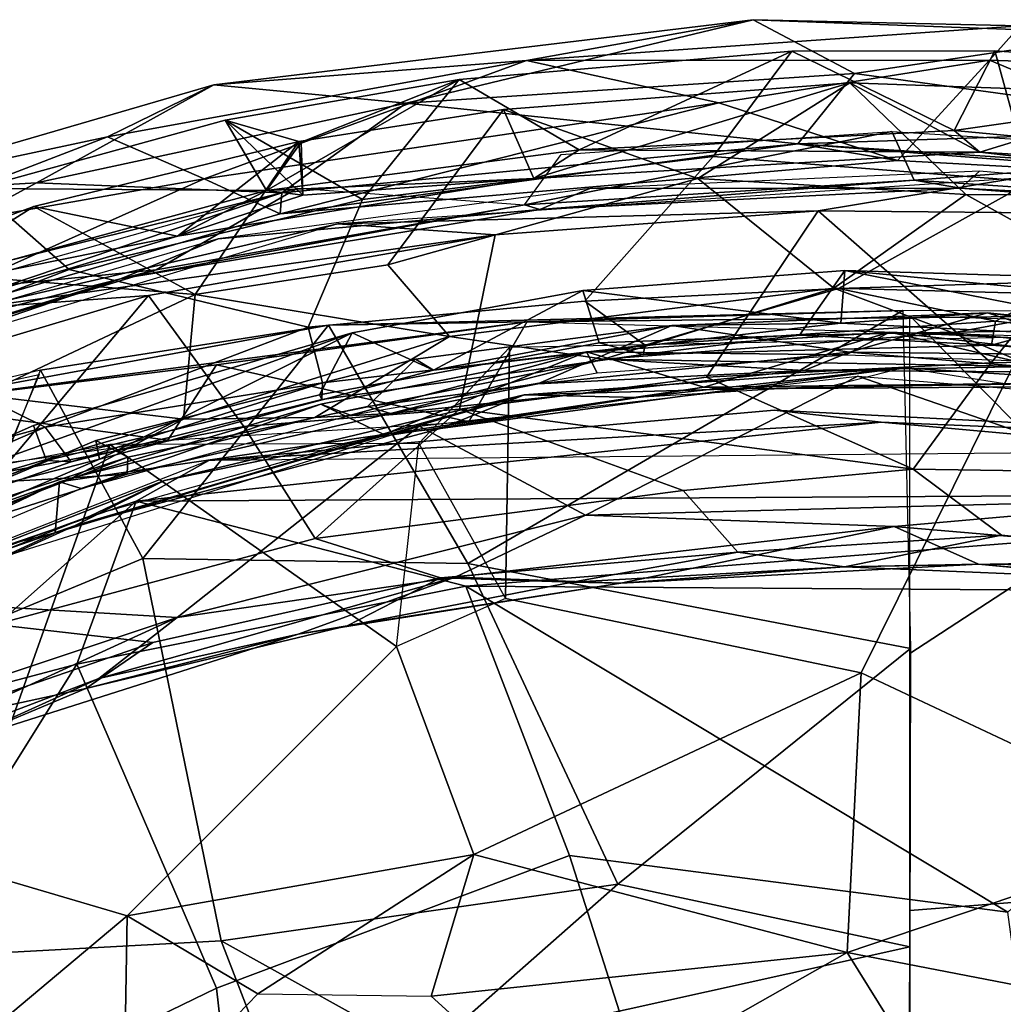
# Model space of a CAD drawing. Header units: millimetres. Extents: x 15 to 2860, y 25 to 553.
# Tile 30 of 33: x 2478 to 2632, y 398 to 553. Entities that reach past the tile are written whole.
import ezdxf

# ---------------------------------------------------------------- set-up
doc = ezdxf.new("R2010")
doc.units = ezdxf.units.MM
doc.layers.add('Cozy Chair', color=7, linetype='Continuous', true_color=0x000000)

msp = doc.modelspace()

# ---------------------------------------------------------------- linework, layer by layer
at = {"layer": 'Cozy Chair'}
for points in [[(2508.28, 542.73, 834.39), (2592.96, 552.96, 836.28), (2557.35, 546.53, 831.53)], [(2538.45, 539.83, 845.04), (2592.96, 552.96, 836.28), (2508.28, 542.73, 834.39)], [(2608.86, 544.49, 847.04), (2592.96, 552.96, 836.28), (2538.45, 539.83, 845.04)], [(2592.96, 552.96, 836.28), (2634.84, 551.98, 833.34), (2557.35, 546.53, 831.53)], [(2634.84, 551.98, 833.34), (2592.96, 552.96, 836.28), (2650.96, 550.81, 838.24)], [(2608.86, 544.49, 847.04), (2650.96, 550.81, 838.24), (2592.96, 552.96, 836.28)], [(2557.35, 546.53, 831.53), (2634.84, 551.98, 833.34), (2630.05, 546.62, 833.31)], [(2650.96, 550.81, 838.24), (2608.86, 544.49, 847.04), (2671.79, 535.86, 851.22)], [(2630.05, 546.62, 833.31), (2634.84, 551.98, 833.34), (2693.52, 544.35, 831.16)], [(2546.77, 543.59, 829.75), (2599, 548.04, 830.53), (2586.65, 531.47, 782.72), (2531.59, 524.72, 781.38)], [(2546.77, 543.59, 829.75), (2565.6, 532.54, 841.66), (2599, 548.04, 830.53)], [(2624.48, 535.57, 841.96), (2599, 548.04, 830.53), (2565.6, 532.54, 841.66)], [(2630.89, 548.07, 830.59), (2636.54, 527.55, 768.4), (2586.65, 531.47, 782.72), (2599, 548.04, 830.53)], [(2624.48, 535.57, 841.96), (2630.89, 548.07, 830.59), (2599, 548.04, 830.53)], [(2624.48, 535.57, 841.96), (2684.79, 544.19, 830.18), (2630.89, 548.07, 830.59)], [(2636.54, 527.55, 768.4), (2630.89, 548.07, 830.59), (2684.79, 544.19, 830.18), (2685.73, 528.93, 786.52)], [(2508.28, 542.73, 834.39), (2557.35, 546.53, 831.53), (2491.58, 534.54, 828.84)], [(2557.35, 546.53, 831.53), (2506.76, 527.94, 838.14), (2491.58, 534.54, 828.84)], [(2587.55, 539.89, 838.2), (2506.76, 527.94, 838.14), (2557.35, 546.53, 831.53)], [(2557.35, 546.53, 831.53), (2630.05, 546.62, 833.31), (2587.55, 539.89, 838.2)], [(2615.6, 530.82, 848.71), (2587.55, 539.89, 838.2), (2630.05, 546.62, 833.31)], [(2675.38, 527.61, 847.45), (2615.6, 530.82, 848.71), (2630.05, 546.62, 833.31)], [(2693.52, 544.35, 831.16), (2675.38, 527.61, 847.45), (2630.05, 546.62, 833.31)], [(2608.86, 544.49, 847.04), (2538.45, 539.83, 845.04), (2599.97, 533.45, 853.84)], [(2608.86, 544.49, 847.04), (2599.97, 533.45, 853.84), (2671.79, 535.86, 851.22)], [(2510.07, 537.2, 828.6), (2546.77, 543.59, 829.75), (2531.59, 524.72, 781.38)], [(2521.97, 533.72, 834.25), (2546.77, 543.59, 829.75), (2510.07, 537.2, 828.6)], [(2516.52, 526.13, 840.58), (2546.77, 543.59, 829.75), (2521.97, 533.72, 834.25)], [(2546.77, 543.59, 829.75), (2516.52, 526.13, 840.58), (2565.6, 532.54, 841.66)], [(2608.1, 543.06, 827.32), (2553.73, 538.86, 825.96), (2584.24, 528, 785.88)], [(2553.73, 538.86, 825.96), (2608.1, 543.06, 827.32), (2558.5, 528.02, 838.64)], [(2608.1, 543.06, 827.32), (2628.55, 532.16, 838.76), (2558.5, 528.02, 838.64)], [(2584.24, 528, 785.88), (2626.32, 525.5, 774.22), (2608.1, 543.06, 827.32)], [(2626.32, 525.5, 774.22), (2668.44, 525.31, 782.67), (2658.25, 541.24, 827.11), (2608.1, 543.06, 827.32)], [(2608.1, 543.06, 827.32), (2658.25, 541.24, 827.11), (2628.55, 532.16, 838.76)], [(2716.6, 526.92, 840.37), (2684.79, 544.19, 830.18), (2624.48, 535.57, 841.96)], [(2449.13, 525.51, 830.06), (2508.28, 542.73, 834.39), (2491.58, 534.54, 828.84)], [(2508.28, 542.73, 834.39), (2449.13, 525.51, 830.06), (2480.44, 527.34, 842.98)], [(2538.45, 539.83, 845.04), (2508.28, 542.73, 834.39), (2480.44, 527.34, 842.98)], [(2538.45, 539.83, 845.04), (2480.44, 527.34, 842.98), (2518.92, 525.75, 851.92)], [(2518.7, 522.45, 847.51), (2506.76, 527.94, 838.14), (2587.55, 539.89, 838.2)], [(2518.7, 522.45, 847.51), (2587.55, 539.89, 838.2), (2615.6, 530.82, 848.71)], [(2518.92, 525.75, 851.92), (2599.97, 533.45, 853.84), (2538.45, 539.83, 845.04)], [(2729.28, 520.43, 837.44), (2628.55, 532.16, 838.76), (2658.25, 541.24, 827.11)], [(2505.36, 509.77, 765.26), (2535.61, 514.48, 760.3), (2553.73, 538.86, 825.96), (2521.61, 533.83, 825.43)], [(2521.61, 533.83, 825.43), (2553.73, 538.86, 825.96), (2558.5, 528.02, 838.64), (2522.23, 525.41, 833.49)], [(2535.61, 514.48, 760.3), (2584.24, 528, 785.88), (2553.73, 538.86, 825.96)], [(2510.07, 537.2, 828.6), (2531.59, 524.72, 781.38), (2485.58, 513.74, 780.8), (2471.07, 526.43, 826.34)], [(2471.07, 526.43, 826.34), (2516.52, 526.13, 840.58), (2510.07, 537.2, 828.6)], [(2510.07, 537.2, 828.6), (2516.52, 526.13, 840.58), (2522.23, 525.41, 833.49)], [(2510.07, 537.2, 828.6), (2522.23, 525.41, 833.49), (2521.97, 533.72, 834.25)], [(2614.73, 535.41, 826.08), (2618.23, 527.76, 833.86), (2557.04, 523.86, 833.53)], [(2557.04, 523.86, 833.53), (2562.81, 531.79, 825.54), (2614.73, 535.41, 826.08)], [(2565.6, 532.54, 841.66), (2628.55, 532.16, 838.76), (2624.48, 535.57, 841.96)], [(2714.36, 525.9, 851.76), (2671.79, 535.86, 851.22), (2599.97, 533.45, 853.84)], [(2614.73, 535.41, 826.08), (2672.22, 531.86, 825.55), (2618.23, 527.76, 833.86)], [(2624.48, 535.57, 841.96), (2628.55, 532.16, 838.76), (2716.6, 526.92, 840.37)], [(2447.5, 517.58, 825.88), (2449.13, 525.51, 830.06), (2491.58, 534.54, 828.84)], [(2491.58, 534.54, 828.84), (2506.76, 527.94, 838.14), (2447.5, 517.58, 825.88)], [(2480, 523.6, 823.76), (2521.61, 533.83, 825.43), (2502.57, 518.94, 837.14)], [(2480, 523.6, 823.76), (2505.36, 509.77, 765.26), (2521.61, 533.83, 825.43)], [(2502.57, 518.94, 837.14), (2521.61, 533.83, 825.43), (2522.23, 525.41, 833.49)], [(2516.52, 526.13, 840.58), (2521.97, 533.72, 834.25), (2522.23, 525.41, 833.49)], [(2565.6, 532.54, 841.66), (2516.52, 526.13, 840.58), (2558.5, 528.02, 838.64)], [(2518.7, 522.45, 847.51), (2599.97, 533.45, 853.84), (2518.92, 525.75, 851.92)], [(2518.7, 522.45, 847.51), (2615.6, 530.82, 848.71), (2599.97, 533.45, 853.84)], [(2558.5, 528.02, 838.64), (2628.55, 532.16, 838.76), (2565.6, 532.54, 841.66)], [(2599.97, 533.45, 853.84), (2615.6, 530.82, 848.71), (2675.38, 527.61, 847.45)], [(2714.36, 525.9, 851.76), (2599.97, 533.45, 853.84), (2675.38, 527.61, 847.45)], [(2628.55, 532.16, 838.76), (2729.28, 520.43, 837.44), (2716.6, 526.92, 840.37)], [(2531.59, 524.72, 781.38), (2586.65, 531.47, 782.72), (2566.52, 508.77, 712.69), (2523.09, 504.66, 719.73)], [(2606.34, 510.73, 708.93), (2566.52, 508.77, 712.69), (2586.65, 531.47, 782.72), (2636.54, 527.55, 768.4)], [(2672.22, 531.86, 825.55), (2676.19, 523.81, 833.68), (2618.23, 527.76, 833.86)], [(2625.51, 526.52, 845.38), (2628.47, 529.18, 848.95), (2567.28, 526.47, 848.26)], [(2703.99, 522.55, 847.67), (2628.47, 529.18, 848.95), (2625.51, 526.52, 845.38), (2682.74, 522.14, 844.85)], [(2506.76, 527.94, 838.14), (2449.23, 502.25, 845.06), (2447.5, 517.58, 825.88)], [(2518.7, 522.45, 847.51), (2449.23, 502.25, 845.06), (2506.76, 527.94, 838.14)], [(2502.57, 518.94, 837.14), (2558.5, 528.02, 838.64), (2516.52, 526.13, 840.58)], [(2502.57, 518.94, 837.14), (2522.23, 525.41, 833.49), (2558.5, 528.02, 838.64)], [(2603.16, 522.95, 847.85), (2633.86, 528, 847.34), (2527.74, 520.88, 846.02)], [(2584.24, 528, 785.88), (2535.61, 514.48, 760.3), (2545.26, 503.19, 715.67), (2605.59, 510.81, 724.57)], [(2618.23, 527.76, 833.86), (2559.45, 523.14, 844.95), (2557.04, 523.86, 833.53)], [(2559.45, 523.14, 844.95), (2618.23, 527.76, 833.86), (2625.51, 526.52, 845.38)], [(2605.59, 510.81, 724.57), (2626.32, 525.5, 774.22), (2584.24, 528, 785.88)], [(2633.86, 528, 847.34), (2603.16, 522.95, 847.85), (2649.13, 522.54, 847.92)], [(2642.9, 511.9, 715.21), (2606.34, 510.73, 708.93), (2636.54, 527.55, 768.4)], [(2625.51, 526.52, 845.38), (2618.23, 527.76, 833.86), (2676.19, 523.81, 833.68)], [(2471.07, 526.43, 826.34), (2485.58, 513.74, 780.8), (2455.23, 502.07, 775.4), (2438.76, 513.81, 823.49)], [(2449.13, 525.51, 830.06), (2442.59, 506.81, 847.3), (2480.44, 527.34, 842.98)], [(2518.92, 525.75, 851.92), (2480.44, 527.34, 842.98), (2442.59, 506.81, 847.3)], [(2454.78, 509.3, 836.14), (2516.52, 526.13, 840.58), (2471.07, 526.43, 826.34)], [(2516.52, 526.13, 840.58), (2454.78, 509.3, 836.14), (2502.57, 518.94, 837.14)], [(2464.1, 510.21, 821.64), (2521.39, 526.49, 824.41), (2499.2, 513.68, 832.02)], [(2557.04, 523.86, 833.53), (2499.2, 513.68, 832.02), (2521.39, 526.49, 824.41)], [(2567.28, 526.47, 848.26), (2508.97, 518.52, 847.13), (2559.45, 523.14, 844.95)], [(2559.45, 523.14, 844.95), (2625.51, 526.52, 845.38), (2567.28, 526.47, 848.26)], [(2682.74, 522.14, 844.85), (2625.51, 526.52, 845.38), (2676.19, 523.81, 833.68)], [(2449.23, 502.25, 845.06), (2518.92, 525.75, 851.92), (2442.59, 506.81, 847.3)], [(2449.23, 502.25, 845.06), (2518.7, 522.45, 847.51), (2518.92, 525.75, 851.92)], [(2485.58, 513.74, 780.8), (2531.59, 524.72, 781.38), (2523.09, 504.66, 719.73)], [(2655.13, 509.46, 724.66), (2626.32, 525.5, 774.22), (2605.59, 510.81, 724.57)], [(2668.44, 525.31, 782.67), (2626.32, 525.5, 774.22), (2655.13, 509.46, 724.66), (2696.94, 516.86, 767.14)], [(2480, 523.6, 823.76), (2502.57, 518.94, 837.14), (2445.7, 501.93, 832.36)], [(2480, 523.6, 823.76), (2445.7, 501.93, 832.36), (2453.83, 513.93, 822.02)], [(2480, 523.6, 823.76), (2453.83, 513.93, 822.02), (2505.36, 509.77, 765.26)], [(2557.04, 523.86, 833.53), (2493.61, 512.26, 843.32), (2499.2, 513.68, 832.02)], [(2557.04, 523.86, 833.53), (2559.45, 523.14, 844.95), (2493.61, 512.26, 843.32)], [(2493.61, 512.26, 843.32), (2559.45, 523.14, 844.95), (2508.97, 518.52, 847.13)], [(2552.46, 519.16, 847.32), (2603.16, 522.95, 847.85), (2527.74, 520.88, 846.02)], [(2546.85, 491.79, 779.25), (2585.63, 496.8, 780.51), (2603.16, 522.95, 847.85), (2552.46, 519.16, 847.32)], [(2585.63, 496.8, 780.51), (2630.29, 499.08, 785.37), (2603.16, 522.95, 847.85)], [(2649.13, 522.54, 847.92), (2603.16, 522.95, 847.85), (2630.29, 499.08, 785.37)], [(2681.01, 500.14, 798.89), (2649.13, 522.54, 847.92), (2630.29, 499.08, 785.37)], [(2470.46, 507.65, 845.71), (2527.74, 520.88, 846.02), (2434.41, 492.95, 841.04)], [(2527.74, 520.88, 846.02), (2470.46, 507.65, 845.71), (2552.46, 519.16, 847.32)], [(2502.57, 518.94, 837.14), (2454.78, 509.3, 836.14), (2445.7, 501.93, 832.36)], [(2508.97, 518.52, 847.13), (2445.84, 500.1, 844.11), (2493.61, 512.26, 843.32)], [(2497.99, 509.64, 845.27), (2552.46, 519.16, 847.32), (2470.46, 507.65, 845.71)], [(2497.99, 509.64, 845.27), (2512.97, 489.04, 789.05), (2546.85, 491.79, 779.25), (2552.46, 519.16, 847.32)], [(2464.1, 510.21, 821.64), (2499.2, 513.68, 832.02), (2449.33, 498.5, 827.56)], [(2499.2, 513.68, 832.02), (2493.61, 512.26, 843.32), (2449.33, 498.5, 827.56)], [(2453.83, 513.93, 822.02), (2471.82, 493.97, 744.86), (2505.36, 509.77, 765.26)], [(2485.58, 513.74, 780.8), (2523.09, 504.66, 719.73), (2481.77, 488.95, 700.58), (2455.23, 502.07, 775.4)], [(2535.61, 514.48, 760.3), (2505.36, 509.77, 765.26), (2545.26, 503.19, 715.67)], [(2568.76, 502.2, 610.55), (2600.23, 503.41, 617.17), (2607.36, 513.58, 573.52), (2566.2, 510.4, 572.89)], [(2566.2, 510.4, 572.89), (2607.36, 513.58, 573.52), (2606.7, 505.28, 573.51)], [(2607.36, 513.58, 573.52), (2600.23, 503.41, 617.17), (2638.77, 504.16, 610.64), (2654.33, 512.15, 574.43)], [(2606.7, 505.28, 573.51), (2607.36, 513.58, 573.52), (2663.86, 502.4, 573.07)], [(2703.04, 504.35, 571.65), (2607.36, 513.58, 573.52), (2654.33, 512.15, 574.43)], [(2703.04, 504.35, 571.65), (2663.86, 502.4, 573.07), (2607.36, 513.58, 573.52)], [(2438.09, 493.29, 840.2), (2493.61, 512.26, 843.32), (2445.84, 500.1, 844.11)], [(2438.09, 493.29, 840.2), (2449.33, 498.5, 827.56), (2493.61, 512.26, 843.32)], [(2568.76, 502.2, 610.55), (2566.2, 510.4, 572.89), (2529.96, 503.78, 571.7), (2524.87, 494.02, 623.79)], [(2566.2, 510.4, 572.89), (2542.73, 497.9, 572.11), (2529.96, 503.78, 571.7)], [(2542.73, 497.9, 572.11), (2566.2, 510.4, 572.89), (2606.7, 505.28, 573.51)], [(2605.59, 510.81, 724.57), (2545.26, 503.19, 715.67), (2569.42, 499.65, 686.15)], [(2566.52, 508.77, 712.69), (2606.34, 510.73, 708.93), (2576, 501.84, 668.59)], [(2605.59, 510.81, 724.57), (2569.42, 499.65, 686.15), (2624.27, 503.79, 693.52)], [(2631, 505.62, 683.85), (2576, 501.84, 668.59), (2606.34, 510.73, 708.93)], [(2655.13, 509.46, 724.66), (2605.59, 510.81, 724.57), (2624.27, 503.79, 693.52)], [(2631, 505.62, 683.85), (2606.34, 510.73, 708.93), (2642.9, 511.9, 715.21)], [(2684.56, 508.66, 718.11), (2678.72, 500.19, 675.44), (2631, 505.62, 683.85), (2642.9, 511.9, 715.21)], [(2474.59, 481.72, 795.7), (2497.99, 509.64, 845.27), (2450.64, 495.52, 843.01)], [(2450.64, 495.52, 843.01), (2497.99, 509.64, 845.27), (2470.46, 507.65, 845.71)], [(2505.36, 509.77, 765.26), (2471.82, 493.97, 744.86), (2503.53, 490.22, 697.81)], [(2497.99, 509.64, 845.27), (2474.59, 481.72, 795.7), (2512.97, 489.04, 789.05)], [(2503.53, 490.22, 697.81), (2545.26, 503.19, 715.67), (2505.36, 509.77, 765.26)], [(2676.65, 498.9, 689.92), (2655.13, 509.46, 724.66), (2624.27, 503.79, 693.52)], [(2566.52, 508.77, 712.69), (2576, 501.84, 668.59), (2525.33, 495.92, 679.63), (2523.09, 504.66, 719.73)], [(2526.29, 504.97, 481.83), (2616.46, 507.28, 478.36), (2548.15, 467.52, 456.19)], [(2616.46, 507.28, 478.36), (2526.29, 504.97, 481.83), (2557.45, 505.49, 484.67)], [(2616.46, 507.28, 478.36), (2617.65, 454.21, 446.39), (2548.15, 467.52, 456.19)], [(2616.46, 507.28, 478.36), (2557.45, 505.49, 484.67), (2688.55, 506.9, 482.94)], [(2557.45, 505.49, 484.67), (2707.1, 501.32, 486.98), (2688.55, 506.9, 482.94)], [(2608.07, 500.71, 611.81), (2580.19, 504.9, 584.15), (2629.73, 506.93, 584.22)], [(2606.7, 505.28, 573.51), (2629.73, 506.93, 584.22), (2580.19, 504.9, 584.15)], [(2663.86, 502.4, 573.07), (2629.73, 506.93, 584.22), (2606.7, 505.28, 573.51)], [(2629.73, 506.93, 584.22), (2650.4, 500.25, 608.03), (2608.07, 500.71, 611.81)], [(2649.29, 474.16, 458.36), (2617.55, 453.4, 445.93), (2617.53, 506.42, 478.16)], [(2649.29, 474.16, 458.36), (2617.53, 506.42, 478.16), (2703.99, 503.8, 480.23)], [(2689.93, 500.71, 583.89), (2650.4, 500.25, 608.03), (2629.73, 506.93, 584.22)], [(2629.73, 506.93, 584.22), (2663.86, 502.4, 573.07), (2689.93, 500.71, 583.89)], [(2557.45, 505.49, 484.67), (2458.68, 492.59, 498.86), (2508.7, 498.75, 488.91)], [(2526.29, 504.97, 481.83), (2458.68, 492.59, 498.86), (2557.45, 505.49, 484.67)], [(2526.29, 504.97, 481.83), (2481.03, 497.91, 487.3), (2458.68, 492.59, 498.86)], [(2497.13, 468.32, 463.35), (2481.03, 497.91, 487.3), (2526.29, 504.97, 481.83)], [(2481.77, 488.95, 700.58), (2523.09, 504.66, 719.73), (2525.33, 495.92, 679.63)], [(2548.15, 467.52, 456.19), (2497.13, 468.32, 463.35), (2526.29, 504.97, 481.83)], [(2548.3, 489.78, 479.77), (2557.45, 505.49, 484.67), (2508.7, 498.75, 488.91)], [(2580.19, 504.9, 584.15), (2559.12, 495.77, 619.4), (2532.37, 492.18, 613.96), (2539.95, 499.65, 583.56)], [(2542.73, 497.9, 572.11), (2580.19, 504.9, 584.15), (2539.95, 499.65, 583.56)], [(2542.73, 497.9, 572.11), (2606.7, 505.28, 573.51), (2580.19, 504.9, 584.15)], [(2580.19, 504.9, 584.15), (2608.07, 500.71, 611.81), (2559.12, 495.77, 619.4)], [(2630.36, 501.83, 646.69), (2575.67, 500.36, 646.84), (2576, 501.84, 668.59), (2631, 505.62, 683.85)], [(2678.72, 500.19, 675.44), (2672.96, 498.54, 643.42), (2630.36, 501.83, 646.69), (2631, 505.62, 683.85)], [(2479.96, 489.21, 571.08), (2529.96, 503.78, 571.7), (2437.22, 470.26, 565.57)], [(2490.34, 483.91, 569.84), (2437.22, 470.26, 565.57), (2529.96, 503.78, 571.7)], [(2481.97, 483.71, 609.29), (2524.87, 494.02, 623.79), (2529.96, 503.78, 571.7), (2479.96, 489.21, 571.08)], [(2529.96, 503.78, 571.7), (2542.73, 497.9, 572.11), (2490.34, 483.91, 569.84)], [(2503.53, 490.22, 697.81), (2524.1, 490.46, 672.17), (2545.26, 503.19, 715.67)], [(2545.26, 503.19, 715.67), (2524.1, 490.46, 672.17), (2569.42, 499.65, 686.15)], [(2609.9, 450.35, 453.12), (2636.02, 503.1, 484.19), (2554.7, 501.46, 485.63), (2554.08, 462.04, 462.67)], [(2614.41, 503.89, 572.93), (2585.21, 495.26, 573.18), (2566.76, 500.79, 572.3)], [(2566.76, 500.79, 572.3), (2607.5, 500.31, 585.53), (2614.41, 503.89, 572.93)], [(2600.23, 503.41, 617.17), (2568.76, 502.2, 610.55), (2575.67, 500.36, 646.84)], [(2569.42, 499.65, 686.15), (2636.78, 498.49, 663.42), (2624.27, 503.79, 693.52)], [(2600.23, 503.41, 617.17), (2575.67, 500.36, 646.84), (2630.36, 501.83, 646.69)], [(2648.5, 495.98, 573.29), (2585.21, 495.26, 573.18), (2614.41, 503.89, 572.93)], [(2600.23, 503.41, 617.17), (2630.36, 501.83, 646.69), (2638.77, 504.16, 610.64)], [(2614.41, 503.89, 572.93), (2607.5, 500.31, 585.53), (2660.86, 498.5, 585.38)], [(2609.9, 450.35, 453.12), (2663.3, 425.23, 441.78), (2683.42, 463.41, 463.29), (2636.02, 503.1, 484.19)], [(2614.41, 503.89, 572.93), (2652.59, 502.16, 572.62), (2648.5, 495.98, 573.29)], [(2652.59, 502.16, 572.62), (2614.41, 503.89, 572.93), (2660.86, 498.5, 585.38)], [(2636.78, 498.49, 663.42), (2676.65, 498.9, 689.92), (2624.27, 503.79, 693.52)], [(2638.77, 504.16, 610.64), (2630.36, 501.83, 646.69), (2672.96, 498.54, 643.42)], [(2434.8, 476.1, 718.1), (2455.23, 502.07, 775.4), (2481.77, 488.95, 700.58)], [(2575.67, 500.36, 646.84), (2568.76, 502.2, 610.55), (2524.87, 494.02, 623.79), (2525.21, 493.29, 654.34)], [(2576, 501.84, 668.59), (2575.67, 500.36, 646.84), (2525.21, 493.29, 654.34), (2525.33, 495.92, 679.63)], [(2540.44, 486.38, 478.58), (2554.08, 462.04, 462.67), (2554.7, 501.46, 485.63)], [(2489.73, 486.86, 580.67), (2539.95, 499.65, 583.56), (2532.37, 492.18, 613.96), (2494.74, 484.25, 605.79)], [(2542.73, 497.9, 572.11), (2539.95, 499.65, 583.56), (2489.73, 486.86, 580.67), (2490.34, 483.91, 569.84)], [(2524.1, 490.46, 672.17), (2535.98, 491.09, 653.37), (2569.42, 499.65, 686.15)], [(2534.97, 487.82, 571.81), (2525.05, 492.55, 570.9), (2566.76, 500.79, 572.3)], [(2525.05, 492.55, 570.9), (2529.74, 490.86, 583.83), (2566.76, 500.79, 572.3)], [(2529.74, 490.86, 583.83), (2568.43, 497.49, 585.11), (2566.76, 500.79, 572.3)], [(2585.21, 495.26, 573.18), (2534.97, 487.82, 571.81), (2566.76, 500.79, 572.3)], [(2535.98, 491.09, 653.37), (2600.95, 497.86, 643.95), (2569.42, 499.65, 686.15)], [(2559.12, 495.77, 619.4), (2608.07, 500.71, 611.81), (2600.95, 497.86, 643.95)], [(2566.76, 500.79, 572.3), (2568.43, 497.49, 585.11), (2607.5, 500.31, 585.53)], [(2600.95, 497.86, 643.95), (2636.78, 498.49, 663.42), (2569.42, 499.65, 686.15)], [(2608.07, 500.71, 611.81), (2645.89, 497.59, 631.76), (2600.95, 497.86, 643.95)], [(2608.07, 500.71, 611.81), (2650.4, 500.25, 608.03), (2645.89, 497.59, 631.76)], [(2630.29, 499.08, 785.37), (2618.07, 482.34, 728.82), (2670.88, 481.57, 737.47), (2681.01, 500.14, 798.89)], [(2501.06, 486.91, 484.26), (2508.7, 498.75, 488.91), (2458.68, 492.59, 498.86)], [(2508.7, 498.75, 488.91), (2501.06, 486.91, 484.26), (2548.3, 489.78, 479.77)], [(2574.79, 493.64, 587.04), (2556.97, 494.04, 576.74), (2616.53, 498.28, 577.97)], [(2590.46, 494.99, 576.71), (2616.53, 498.28, 577.97), (2556.97, 494.04, 576.74)], [(2574.79, 493.64, 587.04), (2616.53, 498.28, 577.97), (2605.66, 495.48, 587.29)], [(2618.07, 482.34, 728.82), (2630.29, 499.08, 785.37), (2585.63, 496.8, 780.51)], [(2616.53, 498.28, 577.97), (2590.46, 494.99, 576.71), (2661.55, 495.43, 576.84)], [(2600.95, 497.86, 643.95), (2645.89, 497.59, 631.76), (2636.78, 498.49, 663.42)], [(2632.48, 495.74, 587.7), (2616.53, 498.28, 577.97), (2661.55, 495.43, 576.84)], [(2464.53, 457.98, 466.41), (2456.5, 492, 494.61), (2480.85, 497.22, 486.93)], [(2497.13, 468.32, 463.35), (2463.73, 454.44, 464.15), (2481.03, 497.91, 487.3)], [(2559.12, 495.77, 619.4), (2600.95, 497.86, 643.95), (2535.98, 491.09, 653.37)], [(2609.37, 496.99, 573.71), (2566.64, 475.11, 574.33), (2540.5, 489.09, 572.45)], [(2585.63, 496.8, 780.51), (2546.85, 491.79, 779.25), (2618.07, 482.34, 728.82)], [(2609.37, 496.99, 573.71), (2664.88, 477.77, 574.31), (2566.64, 475.11, 574.33)], [(2664.88, 477.77, 574.31), (2609.37, 496.99, 573.71), (2696.84, 489.86, 572.4)], [(2485.86, 483.51, 655.27), (2481.77, 488.95, 700.58), (2525.33, 495.92, 679.63)], [(2485.86, 483.51, 655.27), (2525.33, 495.92, 679.63), (2525.21, 493.29, 654.34)], [(2532.37, 492.18, 613.96), (2559.12, 495.77, 619.4), (2535.98, 491.09, 653.37)], [(2585.21, 495.26, 573.18), (2543.84, 488.77, 575.58), (2534.97, 487.82, 571.81)], [(2585.21, 495.26, 573.18), (2590.46, 494.99, 576.71), (2543.84, 488.77, 575.58)], [(2556.97, 494.04, 576.74), (2543.84, 488.77, 575.58), (2590.46, 494.99, 576.71)], [(2585.21, 495.26, 573.18), (2648.5, 495.98, 573.29), (2590.46, 494.99, 576.71)], [(2590.46, 494.99, 576.71), (2648.5, 495.98, 573.29), (2661.55, 495.43, 576.84)], [(2471.82, 493.97, 744.86), (2468.88, 480.07, 698.69), (2503.53, 490.22, 697.81)], [(2524.87, 494.02, 623.79), (2481.97, 483.71, 609.29), (2485.86, 483.51, 655.27), (2525.21, 493.29, 654.34)], [(2556.97, 494.04, 576.74), (2500.53, 480.57, 574.33), (2486.39, 473.45, 572.97)], [(2543.84, 488.77, 575.58), (2556.97, 494.04, 576.74), (2486.39, 473.45, 572.97)], [(2500.53, 480.57, 574.33), (2556.97, 494.04, 576.74), (2531.49, 486.95, 585.79)], [(2531.49, 486.95, 585.79), (2556.97, 494.04, 576.74), (2574.79, 493.64, 587.04)], [(2461.05, 481.33, 495.22), (2501.06, 486.91, 484.26), (2458.68, 492.59, 498.86)], [(2525.05, 492.55, 570.9), (2534.97, 487.82, 571.81), (2484.03, 480.35, 568.77)], [(2487.42, 479.3, 581.75), (2525.05, 492.55, 570.9), (2484.03, 480.35, 568.77)], [(2529.74, 490.86, 583.83), (2525.05, 492.55, 570.9), (2487.42, 479.3, 581.75)], [(2494.67, 481.57, 639.17), (2494.74, 484.25, 605.79), (2532.37, 492.18, 613.96), (2535.98, 491.09, 653.37)], [(2524.1, 490.46, 672.17), (2486, 481.02, 672.26), (2494.67, 481.57, 639.17), (2535.98, 491.09, 653.37)], [(2486, 481.02, 672.26), (2524.1, 490.46, 672.17), (2503.53, 490.22, 697.81)], [(2507.5, 483.73, 485.81), (2613.02, 489.74, 489.01), (2596.24, 491.65, 478.9)], [(2713.45, 485.6, 485.35), (2507.5, 483.73, 485.81), (2596.24, 491.65, 478.9)], [(2524.17, 471.46, 723.6), (2546.85, 491.79, 779.25), (2512.97, 489.04, 789.05)], [(2524.17, 471.46, 723.6), (2581.93, 479.02, 721.2), (2546.85, 491.79, 779.25)], [(2546.85, 491.79, 779.25), (2581.93, 479.02, 721.2), (2618.07, 482.34, 728.82)], [(2713.45, 485.6, 485.35), (2596.24, 491.65, 478.9), (2613.02, 489.74, 489.01)], [(2479.96, 489.21, 571.08), (2437.22, 470.26, 565.57), (2429.77, 463.61, 597.98), (2481.97, 483.71, 609.29)], [(2437.27, 469.71, 682.9), (2434.8, 476.1, 718.1), (2481.77, 488.95, 700.58)], [(2437.27, 469.71, 682.9), (2481.77, 488.95, 700.58), (2485.86, 483.51, 655.27), (2444.33, 468.94, 644.59)], [(2453.94, 461.92, 567.41), (2540.5, 489.09, 572.45), (2502.52, 459.05, 572)], [(2486, 481.02, 672.26), (2503.53, 490.22, 697.81), (2468.88, 480.07, 698.69)], [(2512.97, 489.04, 789.05), (2474.59, 481.72, 795.7), (2473.92, 457.95, 724.51), (2524.17, 471.46, 723.6)], [(2486.39, 473.45, 572.97), (2534.97, 487.82, 571.81), (2543.84, 488.77, 575.58)], [(2613.02, 489.74, 489.01), (2496.07, 477.34, 497.25), (2734.9, 478.73, 497.49)], [(2507.5, 483.73, 485.81), (2496.07, 477.34, 497.25), (2613.02, 489.74, 489.01)], [(2566.64, 475.11, 574.33), (2502.52, 459.05, 572), (2540.5, 489.09, 572.45)], [(2734.9, 478.73, 497.49), (2713.45, 485.6, 485.35), (2613.02, 489.74, 489.01)], [(2483.34, 472.37, 569.21), (2534.97, 487.82, 571.81), (2486.39, 473.45, 572.97)], [(2484.03, 480.35, 568.77), (2534.97, 487.82, 571.81), (2483.34, 472.37, 569.21)], [(2489.73, 486.86, 580.67), (2444.52, 467.77, 580.41), (2442.99, 463.73, 566.79), (2490.34, 483.91, 569.84)], [(2489.73, 486.86, 580.67), (2494.74, 484.25, 605.79), (2444.52, 467.77, 580.41)], [(2463.78, 480.91, 494.38), (2468.32, 419.95, 452.45), (2491.95, 486.22, 485.45)], [(2491.95, 486.22, 485.45), (2468.32, 419.95, 452.45), (2494.68, 412.17, 441.89), (2536.94, 454.48, 459.67)], [(2500.53, 480.57, 574.33), (2531.49, 486.95, 585.79), (2488.81, 474.96, 583.6)], [(2491.95, 486.22, 485.45), (2536.94, 454.48, 459.67), (2540.44, 486.38, 478.58)], [(2444.52, 467.77, 580.41), (2494.74, 484.25, 605.79), (2454.68, 468.8, 628.51)], [(2494.74, 484.25, 605.79), (2494.67, 481.57, 639.17), (2454.68, 468.8, 628.51)], [(2481.97, 483.71, 609.29), (2429.77, 463.61, 597.98), (2444.33, 468.94, 644.59)], [(2437.22, 470.26, 565.57), (2490.34, 483.91, 569.84), (2442.99, 463.73, 566.79)], [(2481.97, 483.71, 609.29), (2444.33, 468.94, 644.59), (2485.86, 483.51, 655.27)], [(2457.91, 464.31, 492), (2496.07, 477.34, 497.25), (2507.5, 483.73, 485.81)], [(2455.31, 469.93, 663.84), (2454.68, 468.8, 628.51), (2494.67, 481.57, 639.17), (2486, 481.02, 672.26)], [(2455.31, 469.93, 663.84), (2486, 481.02, 672.26), (2468.88, 480.07, 698.69)], [(2581.93, 479.02, 721.2), (2590.51, 469.31, 670.12), (2631.95, 471.98, 683.59), (2618.07, 482.34, 728.82)], [(2670.25, 468.15, 678.16), (2670.88, 481.57, 737.47), (2618.07, 482.34, 728.82), (2631.95, 471.98, 683.59)], [(2484.03, 480.35, 568.77), (2441.65, 460.13, 577.2), (2487.42, 479.3, 581.75)], [(2443.51, 462.44, 565.81), (2441.65, 460.13, 577.2), (2484.03, 480.35, 568.77)], [(2443.51, 462.44, 565.81), (2484.03, 480.35, 568.77), (2483.34, 472.37, 569.21)], [(2500.53, 480.57, 574.33), (2488.81, 474.96, 583.6), (2448.16, 460.17, 570.97)], [(2486.39, 473.45, 572.97), (2500.53, 480.57, 574.33), (2448.16, 460.17, 570.97)], [(2496.07, 477.34, 497.25), (2547.84, 464, 501.15), (2734.9, 478.73, 497.49)], [(2581.93, 479.02, 721.2), (2524.17, 471.46, 723.6), (2543.83, 465.29, 678.52), (2590.51, 469.31, 670.12)], [(2734.9, 478.73, 497.49), (2547.84, 464, 501.15), (2687.55, 463.05, 501.11)], [(2457.91, 464.31, 492), (2458.93, 444.33, 507.78), (2496.07, 477.34, 497.25)], [(2458.93, 444.33, 507.78), (2486.78, 451.71, 507.69), (2496.07, 477.34, 497.25)], [(2486.78, 451.71, 507.69), (2547.84, 464, 501.15), (2496.07, 477.34, 497.25)], [(2664.88, 477.77, 574.31), (2615.09, 473.33, 578.31), (2566.64, 475.11, 574.33)], [(2664.88, 477.77, 574.31), (2692.93, 466.69, 576.2), (2615.09, 473.33, 578.31)], [(2488.81, 474.96, 583.6), (2444.42, 457.21, 579.88), (2448.16, 460.17, 570.97)], [(2546.16, 465.37, 578.79), (2502.52, 459.05, 572), (2566.64, 475.11, 574.33)], [(2615.09, 473.33, 578.31), (2546.16, 465.37, 578.79), (2566.64, 475.11, 574.33)], [(2486.39, 473.45, 572.97), (2444.58, 454.45, 567.39), (2483.34, 472.37, 569.21)], [(2444.58, 454.45, 567.39), (2486.39, 473.45, 572.97), (2448.16, 460.17, 570.97)], [(2546.16, 465.37, 578.79), (2615.09, 473.33, 578.31), (2572.19, 464.45, 595.05)], [(2615.09, 473.33, 578.31), (2628.33, 467.45, 594.06), (2572.19, 464.45, 595.05)], [(2692.93, 466.69, 576.2), (2628.33, 467.45, 594.06), (2615.09, 473.33, 578.31)], [(2617.55, 453.4, 445.93), (2649.29, 474.16, 458.36), (2673.76, 417.44, 428.8), (2617.53, 413.02, 425.63)], [(2443.51, 462.44, 565.81), (2483.34, 472.37, 569.21), (2444.58, 454.45, 567.39)], [(2590.51, 469.31, 670.12), (2607.29, 467.03, 634.22), (2631.95, 471.98, 683.59)], [(2670.25, 468.15, 678.16), (2631.95, 471.98, 683.59), (2607.29, 467.03, 634.22)], [(2524.17, 471.46, 723.6), (2473.92, 457.95, 724.51), (2498.71, 455.13, 675.74), (2543.83, 465.29, 678.52)], [(2543.83, 465.29, 678.52), (2564.55, 464.6, 648.09), (2590.51, 469.31, 670.12)], [(2564.55, 464.6, 648.09), (2607.29, 467.03, 634.22), (2590.51, 469.31, 670.12)], [(2475.61, 406.42, 434.04), (2463.73, 454.44, 464.15), (2497.13, 468.32, 463.35), (2509.44, 408.29, 429.06)], [(2509.44, 408.29, 429.06), (2497.13, 468.32, 463.35), (2548.15, 467.52, 456.19), (2571.69, 417.17, 428.25)], [(2548.15, 467.52, 456.19), (2617.65, 454.21, 446.39), (2571.69, 417.17, 428.25)], [(2628.33, 467.45, 594.06), (2607.29, 467.03, 634.22), (2572.19, 464.45, 595.05)], [(2652.44, 465.14, 623.71), (2670.25, 468.15, 678.16), (2607.29, 467.03, 634.22)], [(2628.33, 467.45, 594.06), (2652.44, 465.14, 623.71), (2607.29, 467.03, 634.22)], [(2652.44, 465.14, 623.71), (2628.33, 467.45, 594.06), (2681.68, 462.6, 591.33)], [(2692.93, 466.69, 576.2), (2681.68, 462.6, 591.33), (2628.33, 467.45, 594.06)], [(2572.19, 464.45, 595.05), (2607.29, 467.03, 634.22), (2564.55, 464.6, 648.09)], [(2547.84, 464, 501.15), (2486.78, 451.71, 507.69), (2508.66, 400.82, 490.84), (2564.12, 421.67, 489.15)], [(2529.19, 457.75, 623.33), (2543.83, 465.29, 678.52), (2498.71, 455.13, 675.74), (2488.18, 447.91, 628.71)], [(2490.22, 449.45, 578.58), (2546.16, 465.37, 578.79), (2521.52, 456.44, 594.12)], [(2546.16, 465.37, 578.79), (2490.22, 449.45, 578.58), (2502.52, 459.05, 572)], [(2546.16, 465.37, 578.79), (2572.19, 464.45, 595.05), (2521.52, 456.44, 594.12)], [(2529.19, 457.75, 623.33), (2521.52, 456.44, 594.12), (2572.19, 464.45, 595.05)], [(2564.55, 464.6, 648.09), (2543.83, 465.29, 678.52), (2529.19, 457.75, 623.33)], [(2564.55, 464.6, 648.09), (2529.19, 457.75, 623.33), (2572.19, 464.45, 595.05)], [(2547.84, 464, 501.15), (2564.12, 421.67, 489.15), (2632.93, 412.75, 485.53)], [(2547.84, 464, 501.15), (2632.93, 412.75, 485.53), (2687.55, 463.05, 501.11)], [(2502.52, 459.05, 572), (2436.64, 437.12, 566.84), (2453.94, 461.92, 567.41)], [(2609.9, 450.35, 453.12), (2554.08, 462.04, 462.67), (2536.94, 454.48, 459.67), (2549.09, 421.82, 441.48)], [(2473.92, 457.95, 724.51), (2427.63, 434.71, 700.7), (2460.21, 441.84, 670.58), (2498.71, 455.13, 675.74)], [(2502.52, 459.05, 572), (2438.07, 429.58, 570.86), (2436.64, 437.12, 566.84)], [(2490.22, 449.45, 578.58), (2438.07, 429.58, 570.86), (2502.52, 459.05, 572)], [(2467.99, 439.43, 589.74), (2521.52, 456.44, 594.12), (2488.18, 447.91, 628.71)], [(2490.22, 449.45, 578.58), (2521.52, 456.44, 594.12), (2467.99, 439.43, 589.74)], [(2521.52, 456.44, 594.12), (2529.19, 457.75, 623.33), (2488.18, 447.91, 628.71)], [(2460.21, 441.84, 670.58), (2488.18, 447.91, 628.71), (2498.71, 455.13, 675.74)], [(2536.94, 454.48, 459.67), (2494.68, 412.17, 441.89), (2549.09, 421.82, 441.48)], [(2617.65, 454.21, 446.39), (2617.52, 407.34, 423.26), (2571.69, 417.17, 428.25)], [(2431.53, 363.37, 501.27), (2508.66, 400.82, 490.84), (2486.78, 451.71, 507.69)], [(2458.93, 444.33, 507.78), (2431.53, 363.37, 501.27), (2486.78, 451.71, 507.69)], [(2609.9, 450.35, 453.12), (2549.09, 421.82, 441.48), (2607.71, 406.45, 433.92)], [(2663.3, 425.23, 441.78), (2609.9, 450.35, 453.12), (2607.71, 406.45, 433.92)], [(2490.22, 449.45, 578.58), (2467.99, 439.43, 589.74), (2438.07, 429.58, 570.86)], [(2467.99, 439.43, 589.74), (2488.18, 447.91, 628.71), (2460.21, 441.84, 670.58)], [(2676.49, 393.11, 431.42), (2663.3, 425.23, 441.78), (2607.71, 406.45, 433.92)], [(2494.68, 412.17, 441.89), (2515.18, 399.96, 436.11), (2549.09, 421.82, 441.48)], [(2583.52, 360.92, 477.17), (2564.12, 421.67, 489.15), (2508.66, 400.82, 490.84), (2516.27, 333.89, 480.6)], [(2515.18, 399.96, 436.11), (2542.41, 399.57, 434.17), (2549.09, 421.82, 441.48)], [(2549.09, 421.82, 441.48), (2542.41, 399.57, 434.17), (2607.71, 406.45, 433.92)], [(2583.52, 360.92, 477.17), (2640.44, 357.13, 476.3), (2632.93, 412.75, 485.53), (2564.12, 421.67, 489.15)], [(2494.68, 412.17, 441.89), (2468.32, 419.95, 452.45), (2449.69, 406.66, 452.75), (2464.26, 386.68, 441.43)], [(2509.44, 408.29, 429.06), (2571.69, 417.17, 428.25), (2541.4, 390.44, 422.59)], [(2541.4, 390.44, 422.59), (2571.69, 417.17, 428.25), (2617.52, 407.34, 423.26)], [(2617.53, 413.02, 425.63), (2673.76, 417.44, 428.8), (2692.72, 395.08, 423.19), (2617.47, 390.59, 420.8)], [(2494.68, 412.17, 441.89), (2464.26, 386.68, 441.43), (2494.06, 378.14, 434.17)], [(2494.68, 412.17, 441.89), (2494.06, 378.14, 434.17), (2515.18, 399.96, 436.11)], [(2509.44, 408.29, 429.06), (2523.43, 371.94, 421.92), (2475.53, 368.71, 426.98), (2475.61, 406.42, 434.04)], [(2523.43, 371.94, 421.92), (2509.44, 408.29, 429.06), (2541.4, 390.44, 422.59)], [(2541.4, 390.44, 422.59), (2617.52, 407.34, 423.26), (2617.64, 342.77, 416.61), (2560.23, 347.8, 418.37)], [(2542.41, 399.57, 434.17), (2562.83, 380.98, 429.55), (2607.71, 406.45, 433.92)], [(2607.71, 406.45, 433.92), (2562.83, 380.98, 429.55), (2627.63, 374.41, 427.83)], [(2676.49, 393.11, 431.42), (2607.71, 406.45, 433.92), (2627.63, 374.41, 427.83)], [(2431.53, 363.37, 501.27), (2516.27, 333.89, 480.6), (2508.66, 400.82, 490.84)]]:
    msp.add_3dface(points, dxfattribs=at)

doc.saveas('drawing.dxf')
